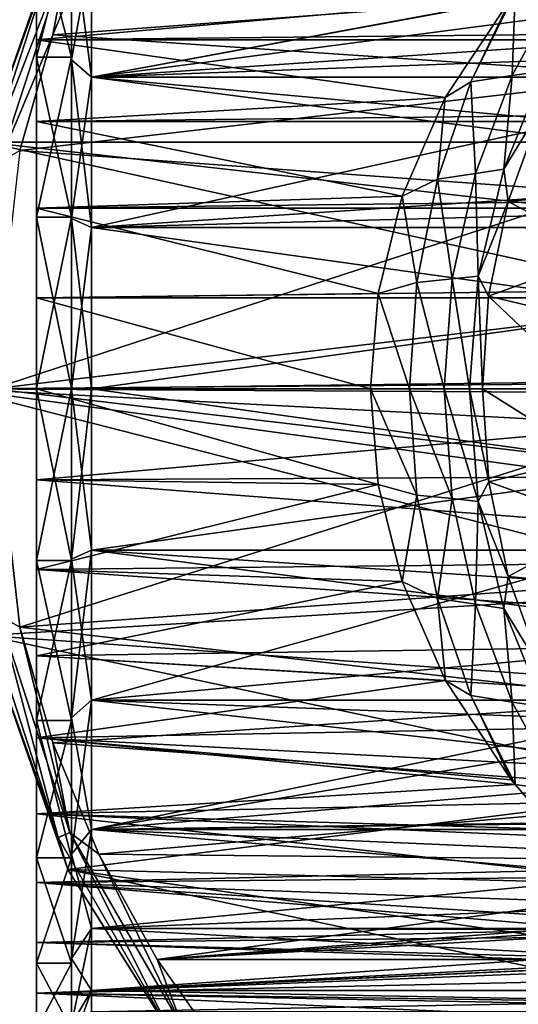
# Model space of a CAD drawing. Header units: millimetres. Extents: x -144 to 364, y -408 to 1133.
# Tile 26 of 256: x -105 to -91, y -18 to 11. Entities that reach past the tile are written whole.
import ezdxf

# ---------------------------------------------------------------- set-up
doc = ezdxf.new("R2010")
doc.units = ezdxf.units.MM
doc.header["$LTSCALE"] = 41.718519
for name, color, linetype in [('114', 7, 'CONTINUOUS'), ('115', 7, 'CONTINUOUS'), ('116', 7, 'CONTINUOUS'), ('123', 7, 'CONTINUOUS'), ('134', 7, 'CONTINUOUS'), ('135', 7, 'CONTINUOUS'), ('328', 7, 'CONTINUOUS'), ('329', 7, 'CONTINUOUS'), ('330', 7, 'CONTINUOUS'), ('331', 7, 'CONTINUOUS'), ('332', 7, 'CONTINUOUS'), ('333', 7, 'CONTINUOUS'), ('46', 7, 'CONTINUOUS'), ('47', 7, 'CONTINUOUS'), ('48', 7, 'CONTINUOUS'), ('49', 7, 'CONTINUOUS'), ('50', 7, 'CONTINUOUS'), ('51', 7, 'CONTINUOUS'), ('52', 7, 'CONTINUOUS')]:
    doc.layers.add(name, color=color, linetype=linetype)

msp = doc.modelspace()

# ---------------------------------------------------------------- linework, layer by layer
at = {"layer": '114', "color": 7, "linetype": 'CONTINUOUS', "true_color": 0xaaaaaa}
for points in [[(-104.5, 9.5, -16.455), (-104.5, 13.435, -13.435), (-104.5, 10, -17.321), (-104.5, 9.5, -16.455)], [(-104.5, 10, -17.321), (-104.5, 13.435, -13.435), (-104.5, 12.175, -15.867), (-104.5, 10, -17.321)], [(-104.5, 13.435, 13.435), (-104.5, 9.5, 16.455), (-104.5, 12.175, 15.867), (-104.5, 13.435, 13.435)], [(-104.5, 12.175, 15.867), (-104.5, 9.5, 16.455), (-104.5, 10, 17.321), (-104.5, 12.175, 15.867)], [(-104.5, 7.654, -18.478), (-104.5, 9.5, -16.455), (-104.5, 10, -17.321), (-104.5, 7.654, -18.478)], [(-104.5, 10, 17.321), (-104.5, 9.5, 16.455), (-104.5, 7.654, 18.478), (-104.5, 10, 17.321)], [(-104.5, 4.918, -18.353), (-104.5, 9.5, -16.455), (-104.5, 5.176, -19.319), (-104.5, 4.918, -18.353)], [(-104.5, 5.176, -19.319), (-104.5, 9.5, -16.455), (-104.5, 7.654, -18.478), (-104.5, 5.176, -19.319)], [(-104.5, 9.5, 16.455), (-104.5, 4.918, 18.353), (-104.5, 7.654, 18.478), (-104.5, 9.5, 16.455)], [(-104.5, 7.654, 18.478), (-104.5, 4.918, 18.353), (-104.5, 5.176, 19.319), (-104.5, 7.654, 18.478)], [(-104.5, 2.61, -19.829), (-104.5, 4.918, -18.353), (-104.5, 5.176, -19.319), (-104.5, 2.61, -19.829)], [(-104.5, 5.176, 19.319), (-104.5, 4.918, 18.353), (-104.5, 2.61, 19.829), (-104.5, 5.176, 19.319)], [(-104.5, 0, -19), (-104.5, 4.918, -18.353), (-104.5, 0, -20), (-104.5, 0, -19)], [(-104.5, 0, -20), (-104.5, 4.918, -18.353), (-104.5, 2.61, -19.829), (-104.5, 0, -20)], [(-104.5, 4.918, 18.353), (-104.5, 0, 19), (-104.5, 2.61, 19.829), (-104.5, 4.918, 18.353)], [(-104.5, 2.61, 19.829), (-104.5, 0, 19), (-104.5, 0, 20), (-104.5, 2.61, 19.829)], [(-104.5, -4.918, -18.353), (-104.5, 0, -19), (-104.5, -2.61, -19.829), (-104.5, -4.918, -18.353)], [(-104.5, 0, -19), (-104.5, 0, -20), (-104.5, -2.61, -19.829), (-104.5, 0, -19)], [(-104.5, 0, 19), (-104.5, -4.918, 18.353), (-104.5, 0, 20), (-104.5, 0, 19)], [(-104.5, 0, 20), (-104.5, -4.918, 18.353), (-104.5, -2.61, 19.829), (-104.5, 0, 20)], [(-104.5, -5.176, -19.319), (-104.5, -4.918, -18.353), (-104.5, -2.61, -19.829), (-104.5, -5.176, -19.319)], [(-104.5, -2.61, 19.829), (-104.5, -4.918, 18.353), (-104.5, -5.176, 19.319), (-104.5, -2.61, 19.829)], [(-104.5, -9.5, -16.455), (-104.5, -4.918, -18.353), (-104.5, -7.654, -18.478), (-104.5, -9.5, -16.455)], [(-104.5, -7.654, -18.478), (-104.5, -4.918, -18.353), (-104.5, -5.176, -19.319), (-104.5, -7.654, -18.478)], [(-104.5, -4.918, 18.353), (-104.5, -9.5, 16.455), (-104.5, -5.176, 19.319), (-104.5, -4.918, 18.353)], [(-104.5, -5.176, 19.319), (-104.5, -9.5, 16.455), (-104.5, -7.654, 18.478), (-104.5, -5.176, 19.319)], [(-104.5, -10, -17.321), (-104.5, -9.5, -16.455), (-104.5, -7.654, -18.478), (-104.5, -10, -17.321)], [(-104.5, -7.654, 18.478), (-104.5, -9.5, 16.455), (-104.5, -10, 17.321), (-104.5, -7.654, 18.478)], [(-104.5, -13.435, -13.435), (-104.5, -9.5, -16.455), (-104.5, -12.175, -15.867), (-104.5, -13.435, -13.435)], [(-104.5, -12.175, -15.867), (-104.5, -9.5, -16.455), (-104.5, -10, -17.321), (-104.5, -12.175, -15.867)], [(-104.5, -9.5, 16.455), (-104.5, -13.435, 13.435), (-104.5, -10, 17.321), (-104.5, -9.5, 16.455)], [(-104.5, -10, 17.321), (-104.5, -13.435, 13.435), (-104.5, -12.175, 15.867), (-104.5, -10, 17.321)], [(-104.5, -14.142, -14.142), (-104.5, -13.435, -13.435), (-104.5, -12.175, -15.867), (-104.5, -14.142, -14.142)], [(-104.5, -12.175, 15.867), (-104.5, -13.435, 13.435), (-104.5, -14.142, 14.142), (-104.5, -12.175, 15.867)], [(-104.5, -16.455, -9.5), (-104.5, -13.435, -13.435), (-104.5, -15.867, -12.175), (-104.5, -16.455, -9.5)], [(-104.5, -15.867, -12.175), (-104.5, -13.435, -13.435), (-104.5, -14.142, -14.142), (-104.5, -15.867, -12.175)], [(-104.5, -13.435, 13.435), (-104.5, -16.455, 9.5), (-104.5, -14.142, 14.142), (-104.5, -13.435, 13.435)], [(-104.5, -14.142, 14.142), (-104.5, -16.455, 9.5), (-104.5, -15.867, 12.175), (-104.5, -14.142, 14.142)], [(-104.5, -17.32, -10), (-104.5, -16.455, -9.5), (-104.5, -15.867, -12.175), (-104.5, -17.32, -10)], [(-104.5, -15.867, 12.175), (-104.5, -16.455, 9.5), (-104.5, -17.32, 10), (-104.5, -15.867, 12.175)], [(-104.5, -18.353, -4.918), (-104.5, -16.455, -9.5), (-104.5, -17.32, -10), (-104.5, -18.353, -4.918)], [(-104.5, -16.455, 9.5), (-104.5, -18.353, 4.918), (-104.5, -17.32, 10), (-104.5, -16.455, 9.5)], [(-104.5, -18.478, -7.654), (-104.5, -18.353, -4.918), (-104.5, -17.32, -10), (-104.5, -18.478, -7.654)], [(-104.5, -17.32, 10), (-104.5, -18.353, 4.918), (-104.5, -18.478, 7.654), (-104.5, -17.32, 10)]]:
    msp.add_3dface(points, dxfattribs=at)
at = {"layer": '115', "color": 7, "linetype": 'CONTINUOUS', "true_color": 0xaaaaaa}
for points in [[(-104.5, -2.61, -19.829), (-104.5, 0, -20), (-94.71, -2.745, -19.811), (-104.5, -2.61, -19.829)], [(-94.71, -2.745, -19.811), (-104.5, 0, -20), (-94.933, 0, -20), (-94.71, -2.745, -19.811)], [(-104.5, 0, 20), (-104.5, -2.61, 19.829), (-75, 0, 20), (-104.5, 0, 20)], [(-75, 0, 20), (-104.5, -2.61, 19.829), (-75, -2.457, 19.849), (-75, 0, 20)], [(-75, -2.457, 19.849), (-104.5, -2.61, 19.829), (-75, -4.876, 19.396), (-75, -2.457, 19.849)], [(-104.5, -2.61, 19.829), (-104.5, -5.176, 19.319), (-75, -4.876, 19.396), (-104.5, -2.61, 19.829)], [(-104.5, -5.176, -19.319), (-104.5, -2.61, -19.829), (-94.71, -2.745, -19.811), (-104.5, -5.176, -19.319)], [(-94.018, -5.524, -19.222), (-104.5, -5.176, -19.319), (-94.71, -2.745, -19.811), (-94.018, -5.524, -19.222)], [(-75, -4.876, 19.396), (-104.5, -5.176, 19.319), (-75, -7.222, 18.65), (-75, -4.876, 19.396)], [(-104.5, -5.176, 19.319), (-104.5, -7.654, 18.478), (-75, -7.222, 18.65), (-104.5, -5.176, 19.319)], [(-104.5, -7.654, -18.478), (-104.5, -5.176, -19.319), (-94.018, -5.524, -19.222), (-104.5, -7.654, -18.478)], [(-92.783, -8.353, -18.172), (-104.5, -7.654, -18.478), (-94.018, -5.524, -19.222), (-92.783, -8.353, -18.172)], [(-75, -7.222, 18.65), (-104.5, -7.654, 18.478), (-75, -9.458, 17.622), (-75, -7.222, 18.65)], [(-104.5, -7.654, 18.478), (-104.5, -10, 17.321), (-75, -9.458, 17.622), (-104.5, -7.654, 18.478)], [(-104.5, -10, -17.321), (-104.5, -7.654, -18.478), (-92.783, -8.353, -18.172), (-104.5, -10, -17.321)], [(-90.894, -11.206, -16.566), (-104.5, -10, -17.321), (-92.783, -8.353, -18.172), (-90.894, -11.206, -16.566)], [(-75, -9.458, 17.622), (-104.5, -10, 17.321), (-75, -11.552, 16.327), (-75, -9.458, 17.622)], [(-104.5, -10, 17.321), (-104.5, -12.175, 15.867), (-75, -11.552, 16.327), (-104.5, -10, 17.321)], [(-104.5, -12.175, -15.867), (-104.5, -10, -17.321), (-90.784, -11.342, -16.473), (-104.5, -12.175, -15.867)], [(-90.784, -11.342, -16.473), (-104.5, -10, -17.321), (-90.894, -11.206, -16.566), (-90.784, -11.342, -16.473)], [(-89.661, -12.617, -15.518), (-104.5, -12.175, -15.867), (-90.784, -11.342, -16.473), (-89.661, -12.617, -15.518)], [(-75, -11.552, 16.327), (-104.5, -12.175, 15.867), (-75, -13.47, 14.784), (-75, -11.552, 16.327)], [(-104.5, -12.175, 15.867), (-104.5, -14.142, 14.142), (-75, -13.47, 14.784), (-104.5, -12.175, 15.867)], [(-104.5, -14.142, -14.142), (-104.5, -12.175, -15.867), (-88.216, -13.994, -14.289), (-104.5, -14.142, -14.142)], [(-88.216, -13.994, -14.289), (-104.5, -12.175, -15.867), (-89.661, -12.617, -15.518), (-88.216, -13.994, -14.289)], [(-75, -13.47, 14.784), (-104.5, -14.142, 14.142), (-75, -15.184, 13.018), (-75, -13.47, 14.784)], [(-86.545, -15.309, -12.869), (-104.5, -14.142, -14.142), (-88.216, -13.994, -14.289), (-86.545, -15.309, -12.869)], [(-104.5, -14.142, 14.142), (-104.5, -15.867, 12.175), (-75, -15.184, 13.018), (-104.5, -14.142, 14.142)], [(-104.5, -15.867, -12.175), (-104.5, -14.142, -14.142), (-86.007, -15.683, -12.411), (-104.5, -15.867, -12.175)], [(-86.007, -15.683, -12.411), (-104.5, -14.142, -14.142), (-86.545, -15.309, -12.869), (-86.007, -15.683, -12.411)], [(-75, -15.184, 13.018), (-104.5, -15.867, 12.175), (-75, -16.668, 11.054), (-75, -15.184, 13.018)], [(-84.643, -16.534, -11.252), (-104.5, -15.867, -12.175), (-86.007, -15.683, -12.411), (-84.643, -16.534, -11.252)], [(-104.5, -15.867, 12.175), (-104.5, -17.32, 10), (-75, -16.668, 11.054), (-104.5, -15.867, 12.175)], [(-104.5, -17.32, -10), (-104.5, -15.867, -12.175), (-84.643, -16.534, -11.252), (-104.5, -17.32, -10)], [(-82.519, -17.629, -9.446), (-104.5, -17.32, -10), (-84.643, -16.534, -11.252), (-82.519, -17.629, -9.446)], [(-75, -16.668, 11.054), (-104.5, -17.32, 10), (-75, -17.899, 8.923), (-75, -16.668, 11.054)], [(-104.5, -17.32, 10), (-104.5, -18.478, 7.654), (-75, -17.899, 8.923), (-104.5, -17.32, 10)], [(-104.5, -18.478, -7.654), (-104.5, -17.32, -10), (-80.696, -18.375, -7.896), (-104.5, -18.478, -7.654)], [(-80.696, -18.375, -7.896), (-104.5, -17.32, -10), (-82.519, -17.629, -9.446), (-80.696, -18.375, -7.896)]]:
    msp.add_3dface(points, dxfattribs=at)
at = {"layer": '116', "color": 7, "linetype": 'CONTINUOUS', "true_color": 0xaaaaaa}
for points in [[(104.5, 10, 17.321), (104.5, 12.175, 15.867), (-104.5, 10, 17.321), (104.5, 10, 17.321)], [(104.5, 12.175, 15.867), (-104.5, 12.175, 15.867), (-104.5, 10, 17.321), (104.5, 12.175, 15.867)], [(-104.5, 10, -17.321), (-104.5, 12.175, -15.867), (-90.898, 11.2, -16.57), (-104.5, 10, -17.321)], [(-92.788, 8.345, -18.176), (-104.5, 10, -17.321), (-90.898, 11.2, -16.57), (-92.788, 8.345, -18.176)], [(104.5, 7.654, 18.478), (104.5, 10, 17.321), (-104.5, 7.654, 18.478), (104.5, 7.654, 18.478)], [(104.5, 10, 17.321), (-104.5, 10, 17.321), (-104.5, 7.654, 18.478), (104.5, 10, 17.321)], [(-104.5, 7.654, -18.478), (-104.5, 10, -17.321), (-92.788, 8.345, -18.176), (-104.5, 7.654, -18.478)], [(-94.021, 5.515, -19.225), (-104.5, 7.654, -18.478), (-92.788, 8.345, -18.176), (-94.021, 5.515, -19.225)], [(104.5, 5.176, 19.319), (104.5, 7.654, 18.478), (-104.5, 5.176, 19.319), (104.5, 5.176, 19.319)], [(104.5, 7.654, 18.478), (-104.5, 7.654, 18.478), (-104.5, 5.176, 19.319), (104.5, 7.654, 18.478)], [(-104.5, 5.176, -19.319), (-104.5, 7.654, -18.478), (-94.021, 5.515, -19.225), (-104.5, 5.176, -19.319)], [(-94.713, 2.729, -19.813), (-104.5, 5.176, -19.319), (-94.021, 5.515, -19.225), (-94.713, 2.729, -19.813)], [(104.5, 2.61, 19.829), (104.5, 5.176, 19.319), (-104.5, 2.61, 19.829), (104.5, 2.61, 19.829)], [(104.5, 5.176, 19.319), (-104.5, 5.176, 19.319), (-104.5, 2.61, 19.829), (104.5, 5.176, 19.319)], [(-104.5, 2.61, -19.829), (-104.5, 5.176, -19.319), (-94.713, 2.729, -19.813), (-104.5, 2.61, -19.829)], [(-94.933, 0, -20), (-104.5, 2.61, -19.829), (-94.713, 2.729, -19.813), (-94.933, 0, -20)], [(104.5, 2.61, 19.829), (-104.5, 2.61, 19.829), (-104.5, 0, 20), (104.5, 2.61, 19.829)], [(104.5, 2.61, 19.829), (-104.5, 0, 20), (-75, 0, 20), (104.5, 2.61, 19.829)], [(-104.5, 0, -20), (-104.5, 2.61, -19.829), (-94.933, 0, -20), (-104.5, 0, -20)]]:
    msp.add_3dface(points, dxfattribs=at)
at = {"layer": '123', "color": 7, "linetype": 'CONTINUOUS', "true_color": 0xaaaaaa}
for points in [[(-89.976, 8.144, -20.644), (-87.505, 5.711, -42), (-90.983, 5.364, -21.859), (-89.976, 8.144, -20.644)], [(-87.505, 5.711, -42), (-88.19, 3.873, -42), (-90.983, 5.364, -21.859), (-87.505, 5.711, -42)], [(-90.983, 5.364, -21.859), (-88.19, 3.873, -42), (-91.544, 2.65, -22.538), (-90.983, 5.364, -21.859)], [(-88.19, 3.873, -42), (-88.607, 1.956, -42), (-91.544, 2.65, -22.538), (-88.19, 3.873, -42)], [(-88.747, 0, -42), (-91.721, 0, -22.754), (-91.544, 2.65, -22.538), (-88.747, 0, -42)], [(-88.607, 1.956, -42), (-88.747, 0, -42), (-91.544, 2.65, -22.538), (-88.607, 1.956, -42)], [(-88.747, 0, -42), (-88.607, -1.956, -42), (-91.721, 0, -22.754), (-88.747, 0, -42)], [(-91.721, 0, -22.754), (-88.607, -1.956, -42), (-91.541, -2.666, -22.536), (-91.721, 0, -22.754)], [(-88.607, -1.956, -42), (-88.19, -3.873, -42), (-91.541, -2.666, -22.536), (-88.607, -1.956, -42)], [(-91.541, -2.666, -22.536), (-88.19, -3.873, -42), (-90.98, -5.377, -21.855), (-91.541, -2.666, -22.536)], [(-88.19, -3.873, -42), (-87.505, -5.711, -42), (-90.98, -5.377, -21.855), (-88.19, -3.873, -42)], [(-90.98, -5.377, -21.855), (-87.505, -5.711, -42), (-89.97, -8.158, -20.636), (-90.98, -5.377, -21.855)]]:
    msp.add_3dface(points, dxfattribs=at)
at = {"layer": '134', "color": 7, "linetype": 'CONTINUOUS', "true_color": 0xaaaaaa}
for points in [[(-90.898, 11.2, -16.57), (-90.785, 11.341, -16.473), (-92.05, 8.792, -17.998), (-90.898, 11.2, -16.57)], [(-90.785, 11.341, -16.473), (-90.864, 8.979, -18.274), (-92.05, 8.792, -17.998), (-90.785, 11.341, -16.473)], [(-90.785, 11.341, -16.473), (-89.483, 11.515, -16.566), (-90.864, 8.979, -18.274), (-90.785, 11.341, -16.473)], [(-89.483, 11.515, -16.566), (-89.966, 9.1, -18.979), (-90.864, 8.979, -18.274), (-89.483, 11.515, -16.566)], [(-92.788, 8.345, -18.176), (-90.898, 11.2, -16.57), (-92.05, 8.792, -17.998), (-92.788, 8.345, -18.176)], [(-89.966, 9.1, -18.979), (-89.976, 8.144, -20.644), (-91.105, 6.294, -20.41), (-89.966, 9.1, -18.979)], [(-89.966, 9.1, -18.979), (-91.105, 6.294, -20.41), (-90.864, 8.979, -18.274), (-89.966, 9.1, -18.979)], [(-92.788, 8.345, -18.176), (-92.05, 8.792, -17.998), (-93.008, 6.008, -19.183), (-92.788, 8.345, -18.176)], [(-92.05, 8.792, -17.998), (-91.921, 6.171, -19.614), (-93.008, 6.008, -19.183), (-92.05, 8.792, -17.998)], [(-90.864, 8.979, -18.274), (-91.921, 6.171, -19.614), (-92.05, 8.792, -17.998), (-90.864, 8.979, -18.274)], [(-90.864, 8.979, -18.274), (-91.105, 6.294, -20.41), (-91.921, 6.171, -19.614), (-90.864, 8.979, -18.274)], [(-94.021, 5.515, -19.225), (-92.788, 8.345, -18.176), (-93.008, 6.008, -19.183), (-94.021, 5.515, -19.225)], [(-89.976, 8.144, -20.644), (-90.983, 5.364, -21.859), (-91.105, 6.294, -20.41), (-89.976, 8.144, -20.644)], [(-91.105, 6.294, -20.41), (-91.839, 3.224, -21.343), (-91.921, 6.171, -19.614), (-91.105, 6.294, -20.41)], [(-91.105, 6.294, -20.41), (-90.983, 5.364, -21.859), (-91.839, 3.224, -21.343), (-91.105, 6.294, -20.41)], [(-94.021, 5.515, -19.225), (-93.008, 6.008, -19.183), (-93.605, 3.05, -19.94), (-94.021, 5.515, -19.225)], [(-93.008, 6.008, -19.183), (-92.59, 3.146, -20.481), (-93.605, 3.05, -19.94), (-93.008, 6.008, -19.183)], [(-91.921, 6.171, -19.614), (-92.59, 3.146, -20.481), (-93.008, 6.008, -19.183), (-91.921, 6.171, -19.614)], [(-91.921, 6.171, -19.614), (-91.839, 3.224, -21.343), (-92.59, 3.146, -20.481), (-91.921, 6.171, -19.614)], [(-94.713, 2.729, -19.813), (-94.021, 5.515, -19.225), (-93.605, 3.05, -19.94), (-94.713, 2.729, -19.813)], [(-90.983, 5.364, -21.859), (-91.544, 2.65, -22.538), (-91.839, 3.224, -21.343), (-90.983, 5.364, -21.859)], [(-92.59, 3.146, -20.481), (-92.819, 0, -20.782), (-93.605, 3.05, -19.94), (-92.59, 3.146, -20.481)], [(-92.59, 3.146, -20.481), (-92.093, 0, -21.67), (-92.819, 0, -20.782), (-92.59, 3.146, -20.481)], [(-91.839, 3.224, -21.343), (-92.093, 0, -21.67), (-92.59, 3.146, -20.481), (-91.839, 3.224, -21.343)], [(-91.839, 3.224, -21.343), (-91.721, 0, -22.754), (-92.093, 0, -21.67), (-91.839, 3.224, -21.343)], [(-91.544, 2.65, -22.538), (-91.721, 0, -22.754), (-91.839, 3.224, -21.343), (-91.544, 2.65, -22.538)], [(-94.713, 2.729, -19.813), (-93.605, 3.05, -19.94), (-93.808, 0, -20.201), (-94.713, 2.729, -19.813)], [(-93.605, 3.05, -19.94), (-92.819, 0, -20.782), (-93.808, 0, -20.201), (-93.605, 3.05, -19.94)], [(-94.933, 0, -20), (-94.713, 2.729, -19.813), (-93.808, 0, -20.201), (-94.933, 0, -20)]]:
    msp.add_3dface(points, dxfattribs=at)
at = {"layer": '135', "color": 7, "linetype": 'CONTINUOUS', "true_color": 0xaaaaaa}
for points in [[(-94.71, -2.745, -19.811), (-94.933, 0, -20), (-93.605, -3.051, -19.94), (-94.71, -2.745, -19.811)], [(-94.933, 0, -20), (-93.808, 0, -20.201), (-93.605, -3.051, -19.94), (-94.933, 0, -20)], [(-91.721, 0, -22.754), (-91.541, -2.666, -22.536), (-92.093, 0, -21.67), (-91.721, 0, -22.754)], [(-93.808, 0, -20.201), (-92.819, 0, -20.782), (-92.589, -3.147, -20.481), (-93.808, 0, -20.201)], [(-93.605, -3.051, -19.94), (-93.808, 0, -20.201), (-92.589, -3.147, -20.481), (-93.605, -3.051, -19.94)], [(-92.819, 0, -20.782), (-92.093, 0, -21.67), (-91.838, -3.225, -21.343), (-92.819, 0, -20.782)], [(-92.589, -3.147, -20.481), (-92.819, 0, -20.782), (-91.838, -3.225, -21.343), (-92.589, -3.147, -20.481)], [(-92.093, 0, -21.67), (-91.541, -2.666, -22.536), (-91.838, -3.225, -21.343), (-92.093, 0, -21.67)], [(-94.018, -5.524, -19.222), (-94.71, -2.745, -19.811), (-93.605, -3.051, -19.94), (-94.018, -5.524, -19.222)], [(-91.541, -2.666, -22.536), (-90.98, -5.377, -21.855), (-91.838, -3.225, -21.343), (-91.541, -2.666, -22.536)], [(-93.008, -6.008, -19.183), (-94.018, -5.524, -19.222), (-93.605, -3.051, -19.94), (-93.008, -6.008, -19.183)], [(-93.008, -6.008, -19.183), (-93.605, -3.051, -19.94), (-92.589, -3.147, -20.481), (-93.008, -6.008, -19.183)], [(-91.921, -6.171, -19.614), (-93.008, -6.008, -19.183), (-92.589, -3.147, -20.481), (-91.921, -6.171, -19.614)], [(-91.921, -6.171, -19.614), (-92.589, -3.147, -20.481), (-91.838, -3.225, -21.343), (-91.921, -6.171, -19.614)], [(-91.105, -6.295, -20.409), (-91.921, -6.171, -19.614), (-91.838, -3.225, -21.343), (-91.105, -6.295, -20.409)], [(-90.98, -5.377, -21.855), (-91.105, -6.295, -20.409), (-91.838, -3.225, -21.343), (-90.98, -5.377, -21.855)], [(-92.783, -8.353, -18.172), (-94.018, -5.524, -19.222), (-93.008, -6.008, -19.183), (-92.783, -8.353, -18.172)], [(-90.98, -5.377, -21.855), (-89.97, -8.158, -20.636), (-91.105, -6.295, -20.409), (-90.98, -5.377, -21.855)], [(-92.05, -8.792, -17.998), (-92.783, -8.353, -18.172), (-93.008, -6.008, -19.183), (-92.05, -8.792, -17.998)], [(-92.05, -8.792, -17.998), (-93.008, -6.008, -19.183), (-91.921, -6.171, -19.614), (-92.05, -8.792, -17.998)], [(-90.864, -8.979, -18.274), (-92.05, -8.792, -17.998), (-91.921, -6.171, -19.614), (-90.864, -8.979, -18.274)], [(-90.864, -8.979, -18.274), (-91.921, -6.171, -19.614), (-91.105, -6.295, -20.409), (-90.864, -8.979, -18.274)], [(-89.97, -8.158, -20.636), (-89.966, -9.101, -18.979), (-91.105, -6.295, -20.409), (-89.97, -8.158, -20.636)], [(-89.966, -9.101, -18.979), (-90.864, -8.979, -18.274), (-91.105, -6.295, -20.409), (-89.966, -9.101, -18.979)], [(-90.894, -11.206, -16.566), (-92.783, -8.353, -18.172), (-92.05, -8.792, -17.998), (-90.894, -11.206, -16.566)], [(-90.784, -11.342, -16.473), (-90.894, -11.206, -16.566), (-92.05, -8.792, -17.998), (-90.784, -11.342, -16.473)], [(-90.784, -11.342, -16.473), (-92.05, -8.792, -17.998), (-90.864, -8.979, -18.274), (-90.784, -11.342, -16.473)], [(-89.482, -11.515, -16.565), (-90.784, -11.342, -16.473), (-90.864, -8.979, -18.274), (-89.482, -11.515, -16.565)], [(-89.482, -11.515, -16.565), (-90.864, -8.979, -18.274), (-89.966, -9.101, -18.979), (-89.482, -11.515, -16.565)], [(-89.661, -12.617, -15.518), (-90.784, -11.342, -16.473), (-89.482, -11.515, -16.565), (-89.661, -12.617, -15.518)]]:
    msp.add_3dface(points, dxfattribs=at)
at = {"layer": '328', "color": 7, "linetype": 'CONTINUOUS', "true_color": 0xaaaaaa}
for points in [[(-103.606, -13.776, -58.5), (-105.954, -7.065, -58.5), (-103.606, -13.776, -77.5), (-103.606, -13.776, -58.5)], [(-103.606, -13.776, -77.5), (-105.954, -7.065, -58.5), (-105.954, -7.065, -77.5), (-103.606, -13.776, -77.5)], [(-99.823, -19.796, -58.5), (-103.606, -13.776, -58.5), (-99.823, -19.796, -77.5), (-99.823, -19.796, -58.5)], [(-99.823, -19.796, -77.5), (-103.606, -13.776, -58.5), (-103.606, -13.776, -77.5), (-99.823, -19.796, -77.5)]]:
    msp.add_3dface(points, dxfattribs=at)
at = {"layer": '329', "color": 7, "linetype": 'CONTINUOUS', "true_color": 0xaaaaaa}
for points in [[(-104.028, 10.145, -57.5), (-83.786, 11.661, -57.5), (-102.71, 13.332, -57.5), (-104.028, 10.145, -57.5)], [(-86.527, 8.96, -57.5), (-83.786, 11.661, -57.5), (-104.028, 10.145, -57.5), (-86.527, 8.96, -57.5)], [(-104.982, 6.83, -57.5), (-86.527, 8.96, -57.5), (-104.028, 10.145, -57.5), (-104.982, 6.83, -57.5)], [(-88.468, 5.638, -57.5), (-86.527, 8.96, -57.5), (-104.982, 6.83, -57.5), (-88.468, 5.638, -57.5)], [(-105.75, 0, -57.5), (-88.468, 5.638, -57.5), (-104.982, 6.83, -57.5), (-105.75, 0, -57.5)], [(-89.473, 1.924, -57.5), (-88.468, 5.638, -57.5), (-105.75, 0, -57.5), (-89.473, 1.924, -57.5)], [(-89.473, -1.924, -57.5), (-89.473, 1.924, -57.5), (-105.75, 0, -57.5), (-89.473, -1.924, -57.5)], [(-104.982, -6.83, -57.5), (-89.473, -1.924, -57.5), (-105.75, 0, -57.5), (-104.982, -6.83, -57.5)], [(-88.468, -5.638, -57.5), (-89.473, -1.924, -57.5), (-104.982, -6.83, -57.5), (-88.468, -5.638, -57.5)], [(-86.527, -8.96, -57.5), (-88.468, -5.638, -57.5), (-104.982, -6.83, -57.5), (-86.527, -8.96, -57.5)], [(-104.028, -10.145, -57.5), (-86.527, -8.96, -57.5), (-104.982, -6.83, -57.5), (-104.028, -10.145, -57.5)], [(-83.786, -11.661, -57.5), (-86.527, -8.96, -57.5), (-104.028, -10.145, -57.5), (-83.786, -11.661, -57.5)], [(-102.71, -13.332, -57.5), (-83.786, -11.661, -57.5), (-104.028, -10.145, -57.5), (-102.71, -13.332, -57.5)], [(-80.435, -13.551, -57.5), (-83.786, -11.661, -57.5), (-102.71, -13.332, -57.5), (-80.435, -13.551, -57.5)], [(-101.042, -16.352, -57.5), (-80.435, -13.551, -57.5), (-102.71, -13.332, -57.5), (-101.042, -16.352, -57.5)], [(-47.29, -13.332, -57.5), (-73.294, -14.5, -57.5), (-101.042, -16.352, -57.5), (-47.29, -13.332, -57.5)], [(-48.958, -16.352, -57.5), (-47.29, -13.332, -57.5), (-101.042, -16.352, -57.5), (-48.958, -16.352, -57.5)], [(-76.706, -14.5, -57.5), (-80.435, -13.551, -57.5), (-101.042, -16.352, -57.5), (-76.706, -14.5, -57.5)], [(-73.294, -14.5, -57.5), (-76.706, -14.5, -57.5), (-101.042, -16.352, -57.5), (-73.294, -14.5, -57.5)], [(-99.047, -19.166, -57.5), (-48.958, -16.352, -57.5), (-101.042, -16.352, -57.5), (-99.047, -19.166, -57.5)], [(-50.953, -19.166, -57.5), (-48.958, -16.352, -57.5), (-99.047, -19.166, -57.5), (-50.953, -19.166, -57.5)]]:
    msp.add_3dface(points, dxfattribs=at)
at = {"layer": '330', "color": 7, "linetype": 'CONTINUOUS', "true_color": 0xaaaaaa}
for points in [[(-103.606, 13.776, -77.5), (-44.046, 7.065, -77.5), (-105.954, 7.065, -77.5), (-103.606, 13.776, -77.5)], [(-46.394, 13.776, -77.5), (-44.046, 7.065, -77.5), (-103.606, 13.776, -77.5), (-46.394, 13.776, -77.5)], [(-106.75, 0, -77.5), (-105.954, 7.065, -77.5), (-75, 0.25, -77.5), (-106.75, 0, -77.5)], [(-44.046, 7.065, -77.5), (-43.25, 0, -77.5), (-105.954, 7.065, -77.5), (-44.046, 7.065, -77.5)], [(-105.954, 7.065, -77.5), (-43.25, 0, -77.5), (-75, 0.25, -77.5), (-105.954, 7.065, -77.5)], [(-106.75, 0, -77.5), (-75, 0.25, -77.5), (-77.888, -0.165, -77.5), (-106.75, 0, -77.5)], [(-105.954, -7.065, -77.5), (-106.75, 0, -77.5), (-84.324, -5.742, -77.5), (-105.954, -7.065, -77.5)], [(-84.324, -5.742, -77.5), (-106.75, 0, -77.5), (-82.746, -3.288, -77.5), (-84.324, -5.742, -77.5)], [(-82.746, -3.288, -77.5), (-106.75, 0, -77.5), (-80.542, -1.377, -77.5), (-82.746, -3.288, -77.5)], [(-80.542, -1.377, -77.5), (-106.75, 0, -77.5), (-77.888, -0.165, -77.5), (-80.542, -1.377, -77.5)], [(-85.146, -8.541, -77.5), (-105.954, -7.065, -77.5), (-84.324, -5.742, -77.5), (-85.146, -8.541, -77.5)], [(-103.606, -13.776, -77.5), (-105.954, -7.065, -77.5), (-85.146, -11.459, -77.5), (-103.606, -13.776, -77.5)], [(-85.146, -11.459, -77.5), (-105.954, -7.065, -77.5), (-85.146, -8.541, -77.5), (-85.146, -11.459, -77.5)], [(-84.324, -14.258, -77.5), (-103.606, -13.776, -77.5), (-85.146, -11.459, -77.5), (-84.324, -14.258, -77.5)], [(-99.823, -19.796, -77.5), (-103.606, -13.776, -77.5), (-80.542, -18.623, -77.5), (-99.823, -19.796, -77.5)], [(-80.542, -18.623, -77.5), (-103.606, -13.776, -77.5), (-82.746, -16.712, -77.5), (-80.542, -18.623, -77.5)], [(-82.746, -16.712, -77.5), (-103.606, -13.776, -77.5), (-84.324, -14.258, -77.5), (-82.746, -16.712, -77.5)]]:
    msp.add_3dface(points, dxfattribs=at)
at = {"layer": '331', "color": 7, "linetype": 'CONTINUOUS', "true_color": 0xaaaaaa}
for points in [[(-103.606, 13.776, -77.5), (-105.954, 7.065, -77.5), (-103.606, 13.776, -58.5), (-103.606, 13.776, -77.5)], [(-103.606, 13.776, -58.5), (-105.954, 7.065, -77.5), (-105.954, 7.065, -58.5), (-103.606, 13.776, -58.5)]]:
    msp.add_3dface(points, dxfattribs=at)
at = {"layer": '332', "color": 7, "linetype": 'CONTINUOUS', "true_color": 0xaaaaaa}
for points in [[(-104.982, -6.83, -57.5), (-105.75, 0, -57.5), (-105.567, -6.497, -57.634), (-104.982, -6.83, -57.5)], [(-105.954, -7.065, -58.5), (-103.883, -12.86, -58), (-105.925, -6.573, -58), (-105.954, -7.065, -58.5)], [(-103.883, -12.86, -58), (-105.567, -6.497, -57.634), (-105.925, -6.573, -58), (-103.883, -12.86, -58)], [(-103.548, -12.711, -57.634), (-104.982, -6.83, -57.5), (-105.567, -6.497, -57.634), (-103.548, -12.711, -57.634)], [(-103.548, -12.711, -57.634), (-105.567, -6.497, -57.634), (-103.883, -12.86, -58), (-103.548, -12.711, -57.634)], [(-104.028, -10.145, -57.5), (-104.982, -6.83, -57.5), (-103.548, -12.711, -57.634), (-104.028, -10.145, -57.5)], [(-105.954, -7.065, -58.5), (-103.606, -13.776, -58.5), (-103.883, -12.86, -58), (-105.954, -7.065, -58.5)], [(-102.71, -13.332, -57.5), (-104.028, -10.145, -57.5), (-103.548, -12.711, -57.634), (-102.71, -13.332, -57.5)], [(-100.578, -18.584, -58), (-103.548, -12.711, -57.634), (-103.883, -12.86, -58), (-100.578, -18.584, -58)], [(-103.606, -13.776, -58.5), (-100.578, -18.584, -58), (-103.883, -12.86, -58), (-103.606, -13.776, -58.5)], [(-100.282, -18.368, -57.634), (-102.71, -13.332, -57.5), (-103.548, -12.711, -57.634), (-100.282, -18.368, -57.634)], [(-100.282, -18.368, -57.634), (-103.548, -12.711, -57.634), (-100.578, -18.584, -58), (-100.282, -18.368, -57.634)], [(-101.042, -16.352, -57.5), (-102.71, -13.332, -57.5), (-100.282, -18.368, -57.634), (-101.042, -16.352, -57.5)], [(-103.606, -13.776, -58.5), (-99.823, -19.796, -58.5), (-100.578, -18.584, -58), (-103.606, -13.776, -58.5)], [(-99.047, -19.166, -57.5), (-101.042, -16.352, -57.5), (-100.282, -18.368, -57.634), (-99.047, -19.166, -57.5)]]:
    msp.add_3dface(points, dxfattribs=at)
at = {"layer": '333', "color": 7, "linetype": 'CONTINUOUS', "true_color": 0xaaaaaa}
for points in [[(-103.606, 13.776, -58.5), (-105.954, 7.065, -58.5), (-103.883, 12.86, -58), (-103.606, 13.776, -58.5)], [(-104.028, 10.145, -57.5), (-102.71, 13.332, -57.5), (-103.548, 12.711, -57.634), (-104.028, 10.145, -57.5)], [(-105.954, 7.065, -58.5), (-105.925, 6.573, -58), (-103.883, 12.86, -58), (-105.954, 7.065, -58.5)], [(-105.925, 6.573, -58), (-103.548, 12.711, -57.634), (-103.883, 12.86, -58), (-105.925, 6.573, -58)], [(-105.567, 6.497, -57.634), (-103.548, 12.711, -57.634), (-105.925, 6.573, -58), (-105.567, 6.497, -57.634)], [(-105.567, 6.497, -57.634), (-104.028, 10.145, -57.5), (-103.548, 12.711, -57.634), (-105.567, 6.497, -57.634)], [(-104.982, 6.83, -57.5), (-104.028, 10.145, -57.5), (-105.567, 6.497, -57.634), (-104.982, 6.83, -57.5)]]:
    msp.add_3dface(points, dxfattribs=at)
at = {"layer": '46', "color": 7, "linetype": 'CONTINUOUS', "true_color": 0xaaaaaa}
for points in [[(-102.923, 12.622, -12.622), (-102.923, 8.925, -15.459), (-84.214, 12.4, -12.84), (-102.923, 12.622, -12.622)], [(-84.214, 12.4, -12.84), (-102.923, 8.925, -15.459), (-84.267, 12.362, -12.877), (-84.214, 12.4, -12.84)], [(-84.267, 12.362, -12.877), (-102.923, 8.925, -15.459), (-85.778, 11.185, -13.911), (-84.267, 12.362, -12.877)], [(-85.778, 11.185, -13.911), (-102.923, 8.925, -15.459), (-87.075, 9.998, -14.787), (-85.778, 11.185, -13.911)], [(-87.075, 9.998, -14.787), (-102.923, 8.925, -15.459), (-87.569, 9.491, -15.118), (-87.075, 9.998, -14.787)], [(-87.569, 9.491, -15.118), (-102.923, 8.925, -15.459), (-89.088, 7.661, -16.122), (-87.569, 9.491, -15.118)], [(-102.923, 8.925, -15.459), (-102.923, 4.62, -17.242), (-89.088, 7.661, -16.122), (-102.923, 8.925, -15.459)], [(-102.923, 4.62, -17.242), (-90.443, 5.443, -17), (-89.088, 7.661, -16.122), (-102.923, 4.62, -17.242)], [(-72, 5.443, -17), (-90.443, 5.443, -17), (-102.923, 4.62, -17.242), (-72, 5.443, -17)], [(-69.7, 4.62, -17.242), (-72, 5.443, -17), (-102.923, 4.62, -17.242), (-69.7, 4.62, -17.242)], [(-69.7, 0, -17.85), (-69.7, 4.62, -17.242), (-102.923, 0, -17.85), (-69.7, 0, -17.85)], [(-102.923, 0, -17.85), (-69.7, 4.62, -17.242), (-102.923, 4.62, -17.242), (-102.923, 0, -17.85)], [(-69.7, -4.62, -17.242), (-69.7, 0, -17.85), (-102.923, -4.62, -17.242), (-69.7, -4.62, -17.242)], [(-102.923, -4.62, -17.242), (-69.7, 0, -17.85), (-102.923, 0, -17.85), (-102.923, -4.62, -17.242)], [(-69.7, -4.62, -17.242), (-102.923, -4.62, -17.242), (-90.442, -5.443, -17), (-69.7, -4.62, -17.242)], [(-102.923, -4.62, -17.242), (-102.923, -8.925, -15.459), (-90.442, -5.443, -17), (-102.923, -4.62, -17.242)], [(-90.442, -5.443, -17), (-102.923, -8.925, -15.459), (-89.088, -7.662, -16.122), (-90.442, -5.443, -17)], [(-89.088, -7.662, -16.122), (-102.923, -8.925, -15.459), (-87.569, -9.49, -15.118), (-89.088, -7.662, -16.122)], [(-102.923, -8.925, -15.459), (-102.923, -12.622, -12.622), (-87.569, -9.49, -15.118), (-102.923, -8.925, -15.459)], [(-87.569, -9.49, -15.118), (-102.923, -12.622, -12.622), (-87.074, -9.999, -14.786), (-87.569, -9.49, -15.118)], [(-87.074, -9.999, -14.786), (-102.923, -12.622, -12.622), (-85.776, -11.187, -13.909), (-87.074, -9.999, -14.786)], [(-85.776, -11.187, -13.909), (-102.923, -12.622, -12.622), (-84.265, -12.363, -12.875), (-85.776, -11.187, -13.909)], [(-84.265, -12.363, -12.875), (-102.923, -12.622, -12.622), (-84.214, -12.4, -12.84), (-84.265, -12.363, -12.875)], [(-84.214, -12.4, -12.84), (-102.923, -12.622, -12.622), (-82.537, -13.501, -11.676), (-84.214, -12.4, -12.84)], [(-102.923, -12.622, -12.622), (-102.923, -15.459, -8.925), (-82.537, -13.501, -11.676), (-102.923, -12.622, -12.622)], [(-82.537, -13.501, -11.676), (-102.923, -15.459, -8.925), (-80.59, -14.574, -10.307), (-82.537, -13.501, -11.676)], [(-80.59, -14.574, -10.307), (-102.923, -15.459, -8.925), (-78.169, -15.519, -8.82), (-80.59, -14.574, -10.307)], [(-102.923, -15.459, -8.925), (-102.923, -17.242, -4.62), (-78.169, -15.519, -8.82), (-102.923, -15.459, -8.925)], [(-78.169, -15.519, -8.82), (-102.923, -17.242, -4.62), (-76.453, -15.874, -8.163), (-78.169, -15.519, -8.82)], [(-76.453, -15.874, -8.163), (-102.923, -17.242, -4.62), (-75.057, -15.969, -7.975), (-76.453, -15.874, -8.163)], [(-102.923, -17.242, -4.62), (-69.7, -17.242, -4.62), (-73.675, -15.89, -8.132), (-102.923, -17.242, -4.62)], [(-75.057, -15.969, -7.975), (-102.923, -17.242, -4.62), (-73.675, -15.89, -8.132), (-75.057, -15.969, -7.975)], [(-69.7, -17.85), (-69.7, -17.242, -4.62), (-102.923, -17.85), (-69.7, -17.85)], [(-102.923, -17.85), (-69.7, -17.242, -4.62), (-102.923, -17.242, -4.62), (-102.923, -17.85)]]:
    msp.add_3dface(points, dxfattribs=at)
at = {"layer": '47', "color": 7, "linetype": 'CONTINUOUS', "true_color": 0xaaaaaa}
for points in [[(-103.5, 9.425, -16.325), (-102.923, 12.622, -12.622), (-103.5, 13.329, -13.329), (-103.5, 9.425, -16.325)], [(-102.923, 8.925, -15.459), (-102.923, 12.622, -12.622), (-103.5, 9.425, -16.325), (-102.923, 8.925, -15.459)], [(-103.5, 4.879, -18.208), (-102.923, 8.925, -15.459), (-103.5, 9.425, -16.325), (-103.5, 4.879, -18.208)], [(-102.923, 4.62, -17.242), (-102.923, 8.925, -15.459), (-103.5, 4.879, -18.208), (-102.923, 4.62, -17.242)], [(-103.5, 0, -18.85), (-102.923, 4.62, -17.242), (-103.5, 4.879, -18.208), (-103.5, 0, -18.85)], [(-102.923, 0, -17.85), (-102.923, 4.62, -17.242), (-103.5, 0, -18.85), (-102.923, 0, -17.85)], [(-102.923, -4.62, -17.242), (-102.923, 0, -17.85), (-103.5, -4.879, -18.208), (-102.923, -4.62, -17.242)], [(-103.5, -4.879, -18.208), (-102.923, 0, -17.85), (-103.5, 0, -18.85), (-103.5, -4.879, -18.208)], [(-102.923, -8.925, -15.459), (-102.923, -4.62, -17.242), (-103.5, -9.425, -16.325), (-102.923, -8.925, -15.459)], [(-103.5, -9.425, -16.325), (-102.923, -4.62, -17.242), (-103.5, -4.879, -18.208), (-103.5, -9.425, -16.325)], [(-102.923, -12.622, -12.622), (-102.923, -8.925, -15.459), (-103.5, -13.329, -13.329), (-102.923, -12.622, -12.622)], [(-103.5, -13.329, -13.329), (-102.923, -8.925, -15.459), (-103.5, -9.425, -16.325), (-103.5, -13.329, -13.329)], [(-102.923, -15.459, -8.925), (-102.923, -12.622, -12.622), (-103.5, -16.325, -9.425), (-102.923, -15.459, -8.925)], [(-103.5, -16.325, -9.425), (-102.923, -12.622, -12.622), (-103.5, -13.329, -13.329), (-103.5, -16.325, -9.425)], [(-102.923, -17.242, -4.62), (-102.923, -15.459, -8.925), (-103.5, -18.208, -4.879), (-102.923, -17.242, -4.62)], [(-103.5, -18.208, -4.879), (-102.923, -15.459, -8.925), (-103.5, -16.325, -9.425), (-103.5, -18.208, -4.879)], [(-102.923, -17.85), (-102.923, -17.242, -4.62), (-103.5, -18.85), (-102.923, -17.85)], [(-103.5, -18.85), (-102.923, -17.242, -4.62), (-103.5, -18.208, -4.879), (-103.5, -18.85)]]:
    msp.add_3dface(points, dxfattribs=at)
at = {"layer": '48', "color": 7, "linetype": 'CONTINUOUS', "true_color": 0xaaaaaa}
for points in [[(-103.5, 9.425, -16.325), (-103.5, 13.329, -13.329), (-103.5, 13.435, -13.435), (-103.5, 9.425, -16.325)], [(-103.5, 9.5, -16.454), (-103.5, 9.425, -16.325), (-103.5, 13.435, -13.435), (-103.5, 9.5, -16.454)], [(-103.5, 9.5, 16.454), (-103.5, 13.435, 13.435), (-103.5, 9.425, 16.325), (-103.5, 9.5, 16.454)], [(-103.5, 9.425, 16.325), (-103.5, 13.435, 13.435), (-103.5, 13.329, 13.329), (-103.5, 9.425, 16.325)], [(-103.5, 4.879, -18.208), (-103.5, 9.425, -16.325), (-103.5, 9.5, -16.454), (-103.5, 4.879, -18.208)], [(-103.5, 4.918, -18.353), (-103.5, 4.879, -18.208), (-103.5, 9.5, -16.454), (-103.5, 4.918, -18.353)], [(-103.5, 4.918, 18.353), (-103.5, 9.5, 16.454), (-103.5, 4.879, 18.208), (-103.5, 4.918, 18.353)], [(-103.5, 4.879, 18.208), (-103.5, 9.5, 16.454), (-103.5, 9.425, 16.325), (-103.5, 4.879, 18.208)], [(-103.5, 0, -18.85), (-103.5, 4.879, -18.208), (-103.5, 4.918, -18.353), (-103.5, 0, -18.85)], [(-103.5, 0, -19), (-103.5, 0, -18.85), (-103.5, 4.918, -18.353), (-103.5, 0, -19)], [(-103.5, 0, 19), (-103.5, 4.918, 18.353), (-103.5, 0, 18.85), (-103.5, 0, 19)], [(-103.5, 0, 18.85), (-103.5, 4.918, 18.353), (-103.5, 4.879, 18.208), (-103.5, 0, 18.85)], [(-103.5, -4.879, -18.208), (-103.5, 0, -18.85), (-103.5, -4.918, -18.353), (-103.5, -4.879, -18.208)], [(-103.5, -4.918, -18.353), (-103.5, 0, -18.85), (-103.5, 0, -19), (-103.5, -4.918, -18.353)], [(-103.5, -4.918, 18.353), (-103.5, 0, 19), (-103.5, 0, 18.85), (-103.5, -4.918, 18.353)], [(-103.5, -4.879, 18.208), (-103.5, -4.918, 18.353), (-103.5, 0, 18.85), (-103.5, -4.879, 18.208)], [(-103.5, -9.425, -16.325), (-103.5, -4.879, -18.208), (-103.5, -9.5, -16.454), (-103.5, -9.425, -16.325)], [(-103.5, -9.5, -16.454), (-103.5, -4.879, -18.208), (-103.5, -4.918, -18.353), (-103.5, -9.5, -16.454)], [(-103.5, -9.5, 16.454), (-103.5, -4.918, 18.353), (-103.5, -4.879, 18.208), (-103.5, -9.5, 16.454)], [(-103.5, -9.425, 16.325), (-103.5, -9.5, 16.454), (-103.5, -4.879, 18.208), (-103.5, -9.425, 16.325)], [(-103.5, -13.329, -13.329), (-103.5, -9.425, -16.325), (-103.5, -13.435, -13.435), (-103.5, -13.329, -13.329)], [(-103.5, -13.435, -13.435), (-103.5, -9.425, -16.325), (-103.5, -9.5, -16.454), (-103.5, -13.435, -13.435)], [(-103.5, -13.435, 13.435), (-103.5, -9.5, 16.454), (-103.5, -9.425, 16.325), (-103.5, -13.435, 13.435)], [(-103.5, -13.329, 13.329), (-103.5, -13.435, 13.435), (-103.5, -9.425, 16.325), (-103.5, -13.329, 13.329)], [(-103.5, -16.325, -9.425), (-103.5, -13.329, -13.329), (-103.5, -16.454, -9.5), (-103.5, -16.325, -9.425)], [(-103.5, -16.454, -9.5), (-103.5, -13.329, -13.329), (-103.5, -13.435, -13.435), (-103.5, -16.454, -9.5)], [(-103.5, -16.454, 9.5), (-103.5, -13.435, 13.435), (-103.5, -13.329, 13.329), (-103.5, -16.454, 9.5)], [(-103.5, -16.325, 9.425), (-103.5, -16.454, 9.5), (-103.5, -13.329, 13.329), (-103.5, -16.325, 9.425)], [(-103.5, -18.208, -4.879), (-103.5, -16.325, -9.425), (-103.5, -18.353, -4.918), (-103.5, -18.208, -4.879)], [(-103.5, -18.353, -4.918), (-103.5, -16.325, -9.425), (-103.5, -16.454, -9.5), (-103.5, -18.353, -4.918)], [(-103.5, -18.353, 4.918), (-103.5, -16.454, 9.5), (-103.5, -16.325, 9.425), (-103.5, -18.353, 4.918)], [(-103.5, -18.208, 4.879), (-103.5, -18.353, 4.918), (-103.5, -16.325, 9.425), (-103.5, -18.208, 4.879)]]:
    msp.add_3dface(points, dxfattribs=at)
at = {"layer": '49', "color": 7, "linetype": 'CONTINUOUS', "true_color": 0xaaaaaa}
for points in [[(-103.5, 9.5, -16.454), (-103.5, 13.435, -13.435), (-104.5, 9.5, -16.455), (-103.5, 9.5, -16.454)], [(-104.5, 9.5, -16.455), (-103.5, 13.435, -13.435), (-104.5, 13.435, -13.435), (-104.5, 9.5, -16.455)], [(-103.5, 4.918, -18.353), (-103.5, 9.5, -16.454), (-104.5, 4.918, -18.353), (-103.5, 4.918, -18.353)], [(-104.5, 4.918, -18.353), (-103.5, 9.5, -16.454), (-104.5, 9.5, -16.455), (-104.5, 4.918, -18.353)], [(-103.5, 0, -19), (-103.5, 4.918, -18.353), (-104.5, 0, -19), (-103.5, 0, -19)], [(-104.5, 0, -19), (-103.5, 4.918, -18.353), (-104.5, 4.918, -18.353), (-104.5, 0, -19)], [(-103.5, -4.918, -18.353), (-103.5, 0, -19), (-104.5, -4.918, -18.353), (-103.5, -4.918, -18.353)], [(-104.5, -4.918, -18.353), (-103.5, 0, -19), (-104.5, 0, -19), (-104.5, -4.918, -18.353)], [(-103.5, -9.5, -16.454), (-103.5, -4.918, -18.353), (-104.5, -9.5, -16.455), (-103.5, -9.5, -16.454)], [(-104.5, -9.5, -16.455), (-103.5, -4.918, -18.353), (-104.5, -4.918, -18.353), (-104.5, -9.5, -16.455)], [(-103.5, -13.435, -13.435), (-103.5, -9.5, -16.454), (-104.5, -13.435, -13.435), (-103.5, -13.435, -13.435)], [(-104.5, -13.435, -13.435), (-103.5, -9.5, -16.454), (-104.5, -9.5, -16.455), (-104.5, -13.435, -13.435)], [(-103.5, -16.454, -9.5), (-103.5, -13.435, -13.435), (-104.5, -16.455, -9.5), (-103.5, -16.454, -9.5)], [(-104.5, -16.455, -9.5), (-103.5, -13.435, -13.435), (-104.5, -13.435, -13.435), (-104.5, -16.455, -9.5)], [(-103.5, -18.353, -4.918), (-103.5, -16.454, -9.5), (-104.5, -18.353, -4.918), (-103.5, -18.353, -4.918)], [(-104.5, -18.353, -4.918), (-103.5, -16.454, -9.5), (-104.5, -16.455, -9.5), (-104.5, -18.353, -4.918)]]:
    msp.add_3dface(points, dxfattribs=at)
at = {"layer": '50', "color": 7, "linetype": 'CONTINUOUS', "true_color": 0xaaaaaa}
for points in [[(-69.7, 12.622, 12.622), (-69.7, 8.925, 15.459), (-102.923, 12.622, 12.622), (-69.7, 12.622, 12.622)], [(-102.923, 12.622, 12.622), (-69.7, 8.925, 15.459), (-102.923, 8.925, 15.459), (-102.923, 12.622, 12.622)], [(-69.7, 8.925, 15.459), (-69.7, 4.62, 17.242), (-102.923, 8.925, 15.459), (-69.7, 8.925, 15.459)], [(-102.923, 8.925, 15.459), (-69.7, 4.62, 17.242), (-102.923, 4.62, 17.242), (-102.923, 8.925, 15.459)], [(-69.7, 4.62, 17.242), (-69.7, 0, 17.85), (-102.923, 4.62, 17.242), (-69.7, 4.62, 17.242)], [(-102.923, 4.62, 17.242), (-69.7, 0, 17.85), (-102.923, 0, 17.85), (-102.923, 4.62, 17.242)], [(-69.7, 0, 17.85), (-69.7, -4.62, 17.242), (-102.923, 0, 17.85), (-69.7, 0, 17.85)], [(-102.923, 0, 17.85), (-69.7, -4.62, 17.242), (-102.923, -4.62, 17.242), (-102.923, 0, 17.85)], [(-69.7, -4.62, 17.242), (-69.7, -8.925, 15.459), (-102.923, -4.62, 17.242), (-69.7, -4.62, 17.242)], [(-102.923, -4.62, 17.242), (-69.7, -8.925, 15.459), (-102.923, -8.925, 15.459), (-102.923, -4.62, 17.242)], [(-69.7, -8.925, 15.459), (-69.7, -12.622, 12.622), (-102.923, -8.925, 15.459), (-69.7, -8.925, 15.459)], [(-102.923, -8.925, 15.459), (-69.7, -12.622, 12.622), (-102.923, -12.622, 12.622), (-102.923, -8.925, 15.459)], [(-69.7, -12.622, 12.622), (-69.7, -15.459, 8.925), (-102.923, -12.622, 12.622), (-69.7, -12.622, 12.622)], [(-102.923, -12.622, 12.622), (-69.7, -15.459, 8.925), (-102.923, -15.459, 8.925), (-102.923, -12.622, 12.622)], [(-69.7, -15.459, 8.925), (-69.7, -17.242, 4.62), (-102.923, -15.459, 8.925), (-69.7, -15.459, 8.925)], [(-102.923, -15.459, 8.925), (-69.7, -17.242, 4.62), (-102.923, -17.242, 4.62), (-102.923, -15.459, 8.925)], [(-69.7, -17.242, 4.62), (-69.7, -17.85), (-102.923, -17.242, 4.62), (-69.7, -17.242, 4.62)], [(-69.7, -17.85), (-102.923, -17.85), (-102.923, -17.242, 4.62), (-69.7, -17.85)]]:
    msp.add_3dface(points, dxfattribs=at)
at = {"layer": '51', "color": 7, "linetype": 'CONTINUOUS', "true_color": 0xaaaaaa}
for points in [[(-103.5, 9.425, 16.325), (-103.5, 13.329, 13.329), (-102.923, 8.925, 15.459), (-103.5, 9.425, 16.325)], [(-103.5, 13.329, 13.329), (-102.923, 12.622, 12.622), (-102.923, 8.925, 15.459), (-103.5, 13.329, 13.329)], [(-103.5, 4.879, 18.208), (-103.5, 9.425, 16.325), (-102.923, 4.62, 17.242), (-103.5, 4.879, 18.208)], [(-103.5, 9.425, 16.325), (-102.923, 8.925, 15.459), (-102.923, 4.62, 17.242), (-103.5, 9.425, 16.325)], [(-103.5, 0, 18.85), (-103.5, 4.879, 18.208), (-102.923, 0, 17.85), (-103.5, 0, 18.85)], [(-103.5, 4.879, 18.208), (-102.923, 4.62, 17.242), (-102.923, 0, 17.85), (-103.5, 4.879, 18.208)], [(-103.5, -4.879, 18.208), (-103.5, 0, 18.85), (-102.923, -4.62, 17.242), (-103.5, -4.879, 18.208)], [(-103.5, 0, 18.85), (-102.923, 0, 17.85), (-102.923, -4.62, 17.242), (-103.5, 0, 18.85)], [(-103.5, -4.879, 18.208), (-102.923, -4.62, 17.242), (-102.923, -8.925, 15.459), (-103.5, -4.879, 18.208)], [(-103.5, -9.425, 16.325), (-103.5, -4.879, 18.208), (-102.923, -8.925, 15.459), (-103.5, -9.425, 16.325)], [(-103.5, -9.425, 16.325), (-102.923, -8.925, 15.459), (-102.923, -12.622, 12.622), (-103.5, -9.425, 16.325)], [(-103.5, -13.329, 13.329), (-103.5, -9.425, 16.325), (-102.923, -12.622, 12.622), (-103.5, -13.329, 13.329)], [(-103.5, -13.329, 13.329), (-102.923, -12.622, 12.622), (-102.923, -15.459, 8.925), (-103.5, -13.329, 13.329)], [(-103.5, -16.325, 9.425), (-103.5, -13.329, 13.329), (-102.923, -15.459, 8.925), (-103.5, -16.325, 9.425)], [(-103.5, -16.325, 9.425), (-102.923, -15.459, 8.925), (-102.923, -17.242, 4.62), (-103.5, -16.325, 9.425)], [(-103.5, -18.208, 4.879), (-103.5, -16.325, 9.425), (-102.923, -17.242, 4.62), (-103.5, -18.208, 4.879)], [(-102.923, -17.85), (-103.5, -18.208, 4.879), (-102.923, -17.242, 4.62), (-102.923, -17.85)]]:
    msp.add_3dface(points, dxfattribs=at)
at = {"layer": '52', "color": 7, "linetype": 'CONTINUOUS', "true_color": 0xaaaaaa}
for points in [[(-103.5, 13.435, 13.435), (-103.5, 9.5, 16.454), (-104.5, 13.435, 13.435), (-103.5, 13.435, 13.435)], [(-104.5, 13.435, 13.435), (-103.5, 9.5, 16.454), (-104.5, 9.5, 16.455), (-104.5, 13.435, 13.435)], [(-103.5, 9.5, 16.454), (-103.5, 4.918, 18.353), (-104.5, 9.5, 16.455), (-103.5, 9.5, 16.454)], [(-104.5, 9.5, 16.455), (-103.5, 4.918, 18.353), (-104.5, 4.918, 18.353), (-104.5, 9.5, 16.455)], [(-103.5, 4.918, 18.353), (-103.5, 0, 19), (-104.5, 4.918, 18.353), (-103.5, 4.918, 18.353)], [(-104.5, 4.918, 18.353), (-103.5, 0, 19), (-104.5, 0, 19), (-104.5, 4.918, 18.353)], [(-103.5, 0, 19), (-103.5, -4.918, 18.353), (-104.5, 0, 19), (-103.5, 0, 19)], [(-104.5, 0, 19), (-103.5, -4.918, 18.353), (-104.5, -4.918, 18.353), (-104.5, 0, 19)], [(-103.5, -4.918, 18.353), (-103.5, -9.5, 16.454), (-104.5, -4.918, 18.353), (-103.5, -4.918, 18.353)], [(-104.5, -4.918, 18.353), (-103.5, -9.5, 16.454), (-104.5, -9.5, 16.455), (-104.5, -4.918, 18.353)], [(-103.5, -9.5, 16.454), (-103.5, -13.435, 13.435), (-104.5, -9.5, 16.455), (-103.5, -9.5, 16.454)], [(-104.5, -9.5, 16.455), (-103.5, -13.435, 13.435), (-104.5, -13.435, 13.435), (-104.5, -9.5, 16.455)], [(-103.5, -13.435, 13.435), (-103.5, -16.454, 9.5), (-104.5, -13.435, 13.435), (-103.5, -13.435, 13.435)], [(-104.5, -13.435, 13.435), (-103.5, -16.454, 9.5), (-104.5, -16.455, 9.5), (-104.5, -13.435, 13.435)], [(-103.5, -16.454, 9.5), (-103.5, -18.353, 4.918), (-104.5, -16.455, 9.5), (-103.5, -16.454, 9.5)], [(-104.5, -16.455, 9.5), (-103.5, -18.353, 4.918), (-104.5, -18.353, 4.918), (-104.5, -16.455, 9.5)]]:
    msp.add_3dface(points, dxfattribs=at)

doc.saveas('drawing.dxf')
